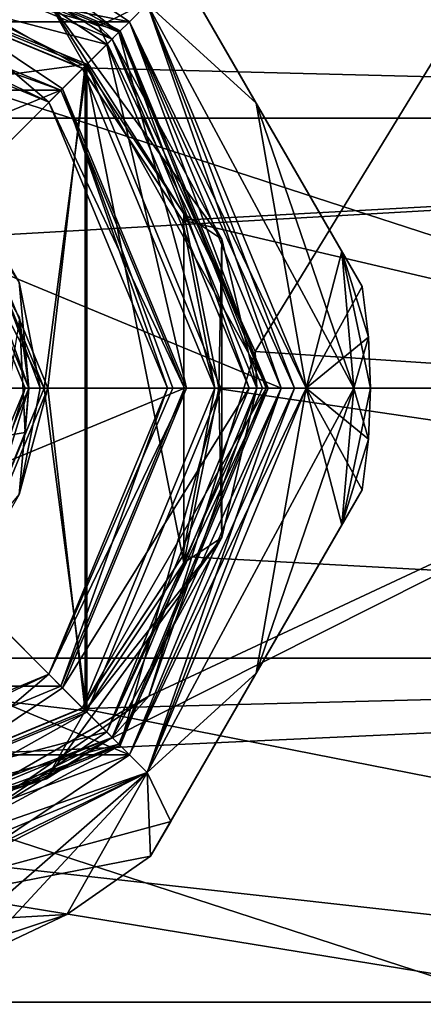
# Model space of a CAD drawing. Header units: millimetres. Extents: x -147 to 294, y -82 to 275.
# Tile 28 of 256: x 83 to 94, y -16 to 10. Entities that reach past the tile are written whole.
import ezdxf

# ---------------------------------------------------------------- set-up
doc = ezdxf.new("R2010")
doc.units = ezdxf.units.MM
doc.header["$LTSCALE"] = 67.506716
for name, color, linetype in [('198', 7, 'CONTINUOUS'), ('199', 7, 'CONTINUOUS'), ('201', 7, 'CONTINUOUS'), ('202', 7, 'CONTINUOUS'), ('203', 7, 'CONTINUOUS'), ('204', 7, 'CONTINUOUS'), ('205', 7, 'CONTINUOUS'), ('206', 7, 'CONTINUOUS'), ('207', 7, 'CONTINUOUS'), ('208', 7, 'CONTINUOUS'), ('212', 7, 'CONTINUOUS'), ('213', 7, 'CONTINUOUS'), ('215', 7, 'CONTINUOUS'), ('216', 7, 'CONTINUOUS'), ('217', 7, 'CONTINUOUS'), ('218', 7, 'CONTINUOUS'), ('265', 7, 'CONTINUOUS'), ('266', 7, 'CONTINUOUS'), ('272', 7, 'CONTINUOUS'), ('273', 7, 'CONTINUOUS'), ('279', 7, 'CONTINUOUS'), ('280', 7, 'CONTINUOUS'), ('281', 7, 'CONTINUOUS'), ('282', 7, 'CONTINUOUS'), ('283', 7, 'CONTINUOUS'), ('284', 7, 'CONTINUOUS'), ('288', 7, 'CONTINUOUS'), ('289', 7, 'CONTINUOUS'), ('328', 7, 'CONTINUOUS'), ('331', 7, 'CONTINUOUS'), ('333', 7, 'CONTINUOUS'), ('352', 7, 'CONTINUOUS'), ('353', 7, 'CONTINUOUS'), ('354', 7, 'CONTINUOUS'), ('355', 7, 'CONTINUOUS'), ('356', 7, 'CONTINUOUS'), ('357', 7, 'CONTINUOUS'), ('358', 7, 'CONTINUOUS'), ('359', 7, 'CONTINUOUS'), ('360', 7, 'CONTINUOUS'), ('361', 7, 'CONTINUOUS'), ('362', 7, 'CONTINUOUS'), ('363', 7, 'CONTINUOUS'), ('364', 7, 'CONTINUOUS'), ('365', 7, 'CONTINUOUS'), ('366', 7, 'CONTINUOUS'), ('367', 7, 'CONTINUOUS'), ('368', 7, 'CONTINUOUS'), ('369', 7, 'CONTINUOUS'), ('370', 7, 'CONTINUOUS'), ('371', 7, 'CONTINUOUS'), ('372', 7, 'CONTINUOUS'), ('373', 7, 'CONTINUOUS'), ('5', 7, 'CONTINUOUS'), ('7', 7, 'CONTINUOUS')]:
    doc.layers.add(name, color=color, linetype=linetype)

msp = doc.modelspace()

# ---------------------------------------------------------------- linework, layer by layer
at = {"layer": '198', "color": 7, "linetype": 'CONTINUOUS'}
for points in [[(71.277, 12.607, -50.5), (86.151, 9.647, -50.5), (66.849, 9.647, -50.5), (71.277, 12.607, -50.5)], [(81.723, 12.607, -50.5), (86.151, 9.647, -50.5), (71.277, 12.607, -50.5), (81.723, 12.607, -50.5)], [(90.146, 0, -50.5), (62.854, 0, -50.5), (66.849, 9.647, -50.5), (90.146, 0, -50.5)], [(86.151, 9.647, -50.5), (90.146, 0, -50.5), (66.849, 9.647, -50.5), (86.151, 9.647, -50.5)], [(66.849, -9.647, -50.5), (62.854, 0, -50.5), (86.151, -9.647, -50.5), (66.849, -9.647, -50.5)], [(86.151, -9.647, -50.5), (62.854, 0, -50.5), (90.146, 0, -50.5), (86.151, -9.647, -50.5)], [(81.723, -12.607, -50.5), (66.849, -9.647, -50.5), (86.151, -9.647, -50.5), (81.723, -12.607, -50.5)]]:
    msp.add_3dface(points, dxfattribs=at)
at = {"layer": '199', "color": 7, "linetype": 'CONTINUOUS'}
for points in [[(85.869, 9.369, -32.5), (81.723, 12.607, -32.5), (76.5, 13.25, -32.5), (85.869, 9.369, -32.5)], [(86.151, 9.647, -32.5), (81.723, 12.607, -32.5), (85.869, 9.369, -32.5), (86.151, 9.647, -32.5)], [(89.75, 0, -32.5), (86.151, 9.647, -32.5), (85.869, 9.369, -32.5), (89.75, 0, -32.5)], [(90.146, 0, -32.5), (86.151, 9.647, -32.5), (89.75, 0, -32.5), (90.146, 0, -32.5)], [(86.151, -9.647, -32.5), (90.146, 0, -32.5), (85.869, -9.369, -32.5), (86.151, -9.647, -32.5)], [(85.869, -9.369, -32.5), (90.146, 0, -32.5), (89.75, 0, -32.5), (85.869, -9.369, -32.5)], [(76.5, -13.25, -32.5), (86.151, -9.647, -32.5), (85.869, -9.369, -32.5), (76.5, -13.25, -32.5)], [(81.723, -12.607, -32.5), (86.151, -9.647, -32.5), (76.5, -13.25, -32.5), (81.723, -12.607, -32.5)]]:
    msp.add_3dface(points, dxfattribs=at)
at = {"layer": '201', "color": 7, "linetype": 'CONTINUOUS'}
for points in [[(90.807, 0, -50.25), (89.49, -7.5, -49.5), (86.617, -10.117, -50.25), (90.807, 0, -50.25)], [(91.744, -3.597, -48.306), (89.49, -7.5, -49.5), (90.807, 0, -50.25), (91.744, -3.597, -48.306)], [(92.274, -2.678, -46.5), (91.744, -3.597, -48.306), (90.807, 0, -50.25), (92.274, -2.678, -46.5)], [(92.443, -1.344, -46.5), (92.274, -2.678, -46.5), (90.807, 0, -50.25), (92.443, -1.344, -46.5)], [(92.057, 0, -48.557), (92.443, -1.344, -46.5), (90.807, 0, -50.25), (92.057, 0, -48.557)], [(92.5, 0, -46.5), (92.443, -1.344, -46.5), (92.057, 0, -48.557), (92.5, 0, -46.5)], [(89.49, -7.5, -49.5), (87.237, -11.403, -48.306), (86.617, -10.117, -50.25), (89.49, -7.5, -49.5)], [(81.007, -15, -48.306), (76.5, -15, -49.5), (86.617, -10.117, -50.25), (81.007, -15, -48.306)], [(86.617, -10.117, -50.25), (76.5, -15, -49.5), (76.5, -14.307, -50.25), (86.617, -10.117, -50.25)], [(82.068, -15, -46.5), (81.007, -15, -48.306), (86.617, -10.117, -50.25), (82.068, -15, -46.5)], [(84.5, -13.856, -46.5), (82.068, -15, -46.5), (86.617, -10.117, -50.25), (84.5, -13.856, -46.5)], [(86.706, -12.322, -46.5), (84.5, -13.856, -46.5), (86.617, -10.117, -50.25), (86.706, -12.322, -46.5)], [(87.237, -11.403, -48.306), (86.706, -12.322, -46.5), (86.617, -10.117, -50.25), (87.237, -11.403, -48.306)]]:
    msp.add_3dface(points, dxfattribs=at)
at = {"layer": '202', "color": 7, "linetype": 'CONTINUOUS'}
for points in [[(86.151, -9.647, -50.5), (90.146, 0, -50.5), (86.617, -10.117, -50.25), (86.151, -9.647, -50.5)], [(86.617, -10.117, -50.25), (90.146, 0, -50.5), (90.499, 0, -50.435), (86.617, -10.117, -50.25)], [(90.807, 0, -50.25), (86.617, -10.117, -50.25), (90.499, 0, -50.435), (90.807, 0, -50.25)], [(81.723, -12.607, -50.5), (86.151, -9.647, -50.5), (86.617, -10.117, -50.25), (81.723, -12.607, -50.5)], [(81.723, -12.607, -50.5), (86.617, -10.117, -50.25), (76.5, -14.307, -50.25), (81.723, -12.607, -50.5)]]:
    msp.add_3dface(points, dxfattribs=at)
at = {"layer": '203', "color": 7, "linetype": 'CONTINUOUS'}
for points in [[(90.146, 0, -32.5), (86.151, -9.647, -32.5), (90.499, 0, -32.565), (90.146, 0, -32.5)], [(90.499, 0, -32.565), (86.151, -9.647, -32.5), (90.807, 0, -32.75), (90.499, 0, -32.565)], [(90.807, 0, -32.75), (86.151, -9.647, -32.5), (86.617, -10.117, -32.75), (90.807, 0, -32.75)], [(86.151, -9.647, -32.5), (81.723, -12.607, -32.5), (86.617, -10.117, -32.75), (86.151, -9.647, -32.5)], [(81.723, -12.607, -32.5), (76.5, -13.646, -32.5), (86.617, -10.117, -32.75), (81.723, -12.607, -32.5)], [(86.617, -10.117, -32.75), (76.5, -13.646, -32.5), (76.5, -14.307, -32.75), (86.617, -10.117, -32.75)]]:
    msp.add_3dface(points, dxfattribs=at)
at = {"layer": '204', "color": 7, "linetype": 'CONTINUOUS'}
for points in [[(90.807, 0, -32.75), (86.617, -10.117, -32.75), (92.057, 0, -34.443), (90.807, 0, -32.75)], [(92.057, 0, -34.443), (86.617, -10.117, -32.75), (89.49, -7.5, -33.5), (92.057, 0, -34.443)], [(91.744, -3.597, -34.694), (92.057, 0, -34.443), (89.49, -7.5, -33.5), (91.744, -3.597, -34.694)], [(92.5, 0, -36.5), (92.057, 0, -34.443), (91.744, -3.597, -34.694), (92.5, 0, -36.5)], [(92.443, -1.344, -36.5), (92.5, 0, -36.5), (91.744, -3.597, -34.694), (92.443, -1.344, -36.5)], [(92.274, -2.678, -36.5), (92.443, -1.344, -36.5), (91.744, -3.597, -34.694), (92.274, -2.678, -36.5)], [(89.49, -7.5, -33.5), (86.617, -10.117, -32.75), (87.237, -11.403, -34.694), (89.49, -7.5, -33.5)], [(86.617, -10.117, -32.75), (76.5, -14.307, -32.75), (87.237, -11.403, -34.694), (86.617, -10.117, -32.75)], [(87.237, -11.403, -34.694), (76.5, -14.307, -32.75), (86.706, -12.322, -36.5), (87.237, -11.403, -34.694)], [(86.706, -12.322, -36.5), (76.5, -14.307, -32.75), (84.5, -13.856, -36.5), (86.706, -12.322, -36.5)], [(84.5, -13.856, -36.5), (76.5, -14.307, -32.75), (81.007, -15, -34.694), (84.5, -13.856, -36.5)], [(82.068, -15, -36.5), (84.5, -13.856, -36.5), (81.007, -15, -34.694), (82.068, -15, -36.5)]]:
    msp.add_3dface(points, dxfattribs=at)
at = {"layer": '205', "color": 7, "linetype": 'CONTINUOUS'}
for points in [[(89.49, 7.5, -49.5), (86.617, 10.117, -50.25), (87.237, 11.403, -48.306), (89.49, 7.5, -49.5)], [(92.057, 0, -48.557), (90.807, 0, -50.25), (86.617, 10.117, -50.25), (92.057, 0, -48.557)], [(92.057, 0, -48.557), (86.617, 10.117, -50.25), (89.49, 7.5, -49.5), (92.057, 0, -48.557)], [(91.744, 3.597, -48.306), (92.057, 0, -48.557), (89.49, 7.5, -49.5), (91.744, 3.597, -48.306)], [(92.5, 0, -46.5), (92.057, 0, -48.557), (91.744, 3.597, -48.306), (92.5, 0, -46.5)], [(92.443, 1.344, -46.5), (92.5, 0, -46.5), (91.744, 3.597, -48.306), (92.443, 1.344, -46.5)], [(92.274, 2.678, -46.5), (92.443, 1.344, -46.5), (91.744, 3.597, -48.306), (92.274, 2.678, -46.5)]]:
    msp.add_3dface(points, dxfattribs=at)
at = {"layer": '206', "color": 7, "linetype": 'CONTINUOUS'}
for points in [[(86.151, 9.647, -50.5), (81.723, 12.607, -50.5), (86.617, 10.117, -50.25), (86.151, 9.647, -50.5)], [(90.807, 0, -50.25), (86.151, 9.647, -50.5), (86.617, 10.117, -50.25), (90.807, 0, -50.25)], [(90.146, 0, -50.5), (86.151, 9.647, -50.5), (90.499, 0, -50.435), (90.146, 0, -50.5)], [(86.151, 9.647, -50.5), (90.807, 0, -50.25), (90.499, 0, -50.435), (86.151, 9.647, -50.5)]]:
    msp.add_3dface(points, dxfattribs=at)
at = {"layer": '207', "color": 7, "linetype": 'CONTINUOUS'}
for points in [[(81.723, 12.607, -32.5), (86.151, 9.647, -32.5), (86.617, 10.117, -32.75), (81.723, 12.607, -32.5)], [(86.151, 9.647, -32.5), (90.146, 0, -32.5), (86.617, 10.117, -32.75), (86.151, 9.647, -32.5)], [(90.146, 0, -32.5), (90.499, 0, -32.565), (86.617, 10.117, -32.75), (90.146, 0, -32.5)], [(90.499, 0, -32.565), (90.807, 0, -32.75), (86.617, 10.117, -32.75), (90.499, 0, -32.565)]]:
    msp.add_3dface(points, dxfattribs=at)
at = {"layer": '208', "color": 7, "linetype": 'CONTINUOUS'}
for points in [[(87.237, 11.403, -34.694), (86.617, 10.117, -32.75), (89.49, 7.5, -33.5), (87.237, 11.403, -34.694)], [(86.617, 10.117, -32.75), (90.807, 0, -32.75), (89.49, 7.5, -33.5), (86.617, 10.117, -32.75)], [(89.49, 7.5, -33.5), (90.807, 0, -32.75), (91.744, 3.597, -34.694), (89.49, 7.5, -33.5)], [(91.744, 3.597, -34.694), (90.807, 0, -32.75), (92.274, 2.678, -36.5), (91.744, 3.597, -34.694)], [(92.274, 2.678, -36.5), (90.807, 0, -32.75), (92.443, 1.344, -36.5), (92.274, 2.678, -36.5)], [(90.807, 0, -32.75), (92.057, 0, -34.443), (92.443, 1.344, -36.5), (90.807, 0, -32.75)], [(92.057, 0, -34.443), (92.5, 0, -36.5), (92.443, 1.344, -36.5), (92.057, 0, -34.443)]]:
    msp.add_3dface(points, dxfattribs=at)
at = {"layer": '212', "color": 7, "linetype": 'CONTINUOUS'}
for points in [[(86.706, 12.322, -46.5), (86.706, 12.322, -36.5), (92.274, 2.678, -46.5), (86.706, 12.322, -46.5)], [(86.706, 12.322, -46.5), (92.274, 2.678, -46.5), (91.744, 3.597, -48.306), (86.706, 12.322, -46.5)], [(86.706, 12.322, -46.5), (91.744, 3.597, -48.306), (87.237, 11.403, -48.306), (86.706, 12.322, -46.5)], [(92.274, 2.678, -46.5), (86.706, 12.322, -36.5), (92.274, 2.678, -36.5), (92.274, 2.678, -46.5)], [(86.706, 12.322, -36.5), (87.237, 11.403, -34.694), (92.274, 2.678, -36.5), (86.706, 12.322, -36.5)], [(91.744, 3.597, -48.306), (89.49, 7.5, -49.5), (87.237, 11.403, -48.306), (91.744, 3.597, -48.306)], [(87.237, 11.403, -34.694), (89.49, 7.5, -33.5), (91.744, 3.597, -34.694), (87.237, 11.403, -34.694)], [(87.237, 11.403, -34.694), (91.744, 3.597, -34.694), (92.274, 2.678, -36.5), (87.237, 11.403, -34.694)]]:
    msp.add_3dface(points, dxfattribs=at)
at = {"layer": '213', "color": 7, "linetype": 'CONTINUOUS'}
for points in [[(86.706, -12.322, -46.5), (87.237, -11.403, -48.306), (92.274, -2.678, -46.5), (86.706, -12.322, -46.5)], [(86.706, -12.322, -46.5), (92.274, -2.678, -46.5), (92.274, -2.678, -36.5), (86.706, -12.322, -46.5)], [(86.706, -12.322, -46.5), (92.274, -2.678, -36.5), (86.706, -12.322, -36.5), (86.706, -12.322, -46.5)], [(92.274, -2.678, -36.5), (91.744, -3.597, -34.694), (86.706, -12.322, -36.5), (92.274, -2.678, -36.5)], [(87.237, -11.403, -48.306), (91.744, -3.597, -48.306), (92.274, -2.678, -46.5), (87.237, -11.403, -48.306)], [(91.744, -3.597, -34.694), (87.237, -11.403, -34.694), (86.706, -12.322, -36.5), (91.744, -3.597, -34.694)], [(87.237, -11.403, -48.306), (89.49, -7.5, -49.5), (91.744, -3.597, -48.306), (87.237, -11.403, -48.306)], [(91.744, -3.597, -34.694), (89.49, -7.5, -33.5), (87.237, -11.403, -34.694), (91.744, -3.597, -34.694)]]:
    msp.add_3dface(points, dxfattribs=at)
at = {"layer": '215', "color": 7, "linetype": 'CONTINUOUS'}
for points in [[(85.869, 9.369, -32.5), (76.5, 13.25, -32.5), (85.869, 9.369, -28.109), (85.869, 9.369, -32.5)], [(85.869, 9.369, -28.109), (76.5, 13.25, -32.5), (76.5, 13.25, -28.109), (85.869, 9.369, -28.109)], [(89.75, 0, -32.5), (85.869, 9.369, -32.5), (89.75, 0, -28.109), (89.75, 0, -32.5)], [(89.75, 0, -28.109), (85.869, 9.369, -32.5), (85.869, 9.369, -28.109), (89.75, 0, -28.109)]]:
    msp.add_3dface(points, dxfattribs=at)
at = {"layer": '216', "color": 7, "linetype": 'CONTINUOUS'}
for points in [[(85.869, -9.369, -32.5), (89.75, 0, -32.5), (85.869, -9.369, -28.109), (85.869, -9.369, -32.5)], [(89.75, 0, -32.5), (89.75, 0, -28.109), (85.869, -9.369, -28.109), (89.75, 0, -32.5)], [(76.5, -13.25, -32.5), (85.869, -9.369, -32.5), (76.5, -13.25, -28.109), (76.5, -13.25, -32.5)], [(76.5, -13.25, -28.109), (85.869, -9.369, -32.5), (85.869, -9.369, -28.109), (76.5, -13.25, -28.109)]]:
    msp.add_3dface(points, dxfattribs=at)
at = {"layer": '217', "color": 7, "linetype": 'CONTINUOUS'}
for points in [[(85.869, 9.369, -28.109), (76.5, 13.25, -28.109), (84.915, 8.415, -26.5), (85.869, 9.369, -28.109)], [(84.915, 8.415, -26.5), (76.5, 13.25, -28.109), (76.5, 11.9, -26.5), (84.915, 8.415, -26.5)], [(88.4, 0, -26.5), (85.869, 9.369, -28.109), (84.915, 8.415, -26.5), (88.4, 0, -26.5)], [(89.75, 0, -28.109), (85.869, 9.369, -28.109), (88.4, 0, -26.5), (89.75, 0, -28.109)]]:
    msp.add_3dface(points, dxfattribs=at)
at = {"layer": '218', "color": 7, "linetype": 'CONTINUOUS'}
for points in [[(85.869, -9.369, -28.109), (89.75, 0, -28.109), (84.915, -8.415, -26.5), (85.869, -9.369, -28.109)], [(89.75, 0, -28.109), (88.4, 0, -26.5), (84.915, -8.415, -26.5), (89.75, 0, -28.109)], [(76.5, -11.9, -26.5), (85.869, -9.369, -28.109), (84.915, -8.415, -26.5), (76.5, -11.9, -26.5)], [(76.5, -13.25, -28.109), (85.869, -9.369, -28.109), (76.5, -11.9, -26.5), (76.5, -13.25, -28.109)]]:
    msp.add_3dface(points, dxfattribs=at)
at = {"layer": '265', "color": 7, "linetype": 'CONTINUOUS'}
for points in [[(84.5, -13.856, -46.5), (86.706, -12.322, -46.5), (84.5, -13.856, -36.5), (84.5, -13.856, -46.5)], [(86.706, -12.322, -46.5), (86.706, -12.322, -36.5), (84.5, -13.856, -36.5), (86.706, -12.322, -46.5)], [(82.068, -15, -46.5), (84.5, -13.856, -46.5), (82.068, -15, -36.5), (82.068, -15, -46.5)], [(84.5, -13.856, -46.5), (84.5, -13.856, -36.5), (82.068, -15, -36.5), (84.5, -13.856, -46.5)]]:
    msp.add_3dface(points, dxfattribs=at)
at = {"layer": '266', "color": 7, "linetype": 'CONTINUOUS'}
for points in [[(92.443, 1.344, -46.5), (92.274, 2.678, -46.5), (92.443, 1.344, -36.5), (92.443, 1.344, -46.5)], [(92.274, 2.678, -46.5), (92.274, 2.678, -36.5), (92.443, 1.344, -36.5), (92.274, 2.678, -46.5)], [(92.5, 0, -36.5), (92.5, 0, -46.5), (92.443, 1.344, -46.5), (92.5, 0, -36.5)], [(92.5, 0, -36.5), (92.443, 1.344, -46.5), (92.443, 1.344, -36.5), (92.5, 0, -36.5)], [(92.443, -1.344, -46.5), (92.5, 0, -46.5), (92.443, -1.344, -36.5), (92.443, -1.344, -46.5)], [(92.5, 0, -46.5), (92.5, 0, -36.5), (92.443, -1.344, -36.5), (92.5, 0, -46.5)], [(92.274, -2.678, -46.5), (92.443, -1.344, -46.5), (92.274, -2.678, -36.5), (92.274, -2.678, -46.5)], [(92.443, -1.344, -46.5), (92.443, -1.344, -36.5), (92.274, -2.678, -36.5), (92.443, -1.344, -46.5)]]:
    msp.add_3dface(points, dxfattribs=at)
at = {"layer": '272', "color": 7, "linetype": 'CONTINUOUS'}
for points in [[(76.5, 11.9, -19.682), (84.896, 8.433, -21.398), (76.5, 11.9, -26.5), (76.5, 11.9, -19.682)], [(84.896, 8.433, -21.398), (84.915, 8.415, -26.5), (76.5, 11.9, -26.5), (84.896, 8.433, -21.398)], [(84.896, 8.433, -21.398), (87.546, 4.428, -22.57), (84.915, 8.415, -26.5), (84.896, 8.433, -21.398)], [(87.546, 4.428, -22.57), (88.4, 0, -23), (84.915, 8.415, -26.5), (87.546, 4.428, -22.57)], [(88.4, 0, -23), (88.4, 0, -26.5), (84.915, 8.415, -26.5), (88.4, 0, -23)]]:
    msp.add_3dface(points, dxfattribs=at)
at = {"layer": '273', "color": 7, "linetype": 'CONTINUOUS'}
for points in [[(88.4, 0, -26.5), (87.546, -4.428, -22.57), (84.915, -8.415, -26.5), (88.4, 0, -26.5)], [(88.4, 0, -23), (87.546, -4.428, -22.57), (88.4, 0, -26.5), (88.4, 0, -23)], [(87.546, -4.428, -22.57), (84.896, -8.433, -21.398), (84.915, -8.415, -26.5), (87.546, -4.428, -22.57)], [(84.896, -8.433, -21.398), (76.5, -11.9, -19.682), (84.915, -8.415, -26.5), (84.896, -8.433, -21.398)], [(76.5, -11.9, -19.682), (76.5, -11.9, -26.5), (84.915, -8.415, -26.5), (76.5, -11.9, -19.682)]]:
    msp.add_3dface(points, dxfattribs=at)
at = {"layer": '279', "color": 7, "linetype": 'CONTINUOUS'}
for points in [[(81.45, 4.95, -60), (83.251, 1.851, -69.5), (83.5, 0, -60), (81.45, 4.95, -60)], [(83.251, 1.851, -69.5), (83.403, -1.162, -69.5), (83.5, 0, -60), (83.251, 1.851, -69.5)], [(83.5, 0, -60), (82.273, -3.959, -69.5), (81.45, -4.95, -60), (83.5, 0, -60)], [(83.403, -1.162, -69.5), (82.273, -3.959, -69.5), (83.5, 0, -60), (83.403, -1.162, -69.5)]]:
    msp.add_3dface(points, dxfattribs=at)
at = {"layer": '280', "color": 7, "linetype": 'CONTINUOUS'}
for points in [[(81.45, 4.95, -60), (83.5, 0, -60), (81.659, 5.164, -60), (81.45, 4.95, -60)], [(81.659, 5.164, -60), (83.5, 0, -60), (83.244, 2.795, -60), (81.659, 5.164, -60)], [(83.244, 2.795, -60), (83.5, 0, -60), (83.8, 0, -60), (83.244, 2.795, -60)], [(83.5, 0, -60), (81.45, -4.95, -60), (83.244, -2.795, -60), (83.5, 0, -60)], [(83.8, 0, -60), (83.5, 0, -60), (83.244, -2.795, -60), (83.8, 0, -60)]]:
    msp.add_3dface(points, dxfattribs=at)
at = {"layer": '281', "color": 7, "linetype": 'CONTINUOUS'}
for points in [[(81.803, 5.303, -59.8), (84, 0, -59.8), (81.803, 5.303, -51.1), (81.803, 5.303, -59.8)], [(81.803, 5.303, -51.1), (84, 0, -59.8), (84, 0, -51.1), (81.803, 5.303, -51.1)], [(84, 0, -59.8), (81.803, -5.303, -59.8), (84, 0, -51.1), (84, 0, -59.8)], [(84, 0, -51.1), (81.803, -5.303, -59.8), (81.803, -5.303, -51.1), (84, 0, -51.1)]]:
    msp.add_3dface(points, dxfattribs=at)
at = {"layer": '282', "color": 7, "linetype": 'CONTINUOUS'}
for points in [[(76.5, 12, -51.1), (81.803, 5.303, -51.1), (84.983, 8.488, -51.1), (76.5, 12, -51.1)], [(81.803, 5.303, -51.1), (84, 0, -51.1), (84.983, 8.488, -51.1), (81.803, 5.303, -51.1)], [(84.983, 8.488, -51.1), (84, 0, -51.1), (84.983, -8.488, -51.1), (84.983, 8.488, -51.1)], [(87.586, 4.594, -51.1), (84.983, 8.488, -51.1), (87.586, -4.594, -51.1), (87.586, 4.594, -51.1)], [(87.586, -4.594, -51.1), (84.983, 8.488, -51.1), (84.983, -8.488, -51.1), (87.586, -4.594, -51.1)], [(88.5, 0, -51.1), (87.586, 4.594, -51.1), (87.586, -4.594, -51.1), (88.5, 0, -51.1)], [(84, 0, -51.1), (81.803, -5.303, -51.1), (84.983, -8.488, -51.1), (84, 0, -51.1)], [(81.803, -5.303, -51.1), (76.5, -7.5, -51.1), (84.983, -8.488, -51.1), (81.803, -5.303, -51.1)], [(84.983, -8.488, -51.1), (76.5, -7.5, -51.1), (76.5, -12, -51.1), (84.983, -8.488, -51.1)]]:
    msp.add_3dface(points, dxfattribs=at)
at = {"layer": '283', "color": 7, "linetype": 'CONTINUOUS'}
for points in [[(106.5, 0, -81.1), (46.5, 0, -81.1), (52.229, 17.634, -81.1), (106.5, 0, -81.1)], [(100.771, 17.634, -81.1), (106.5, 0, -81.1), (52.229, 17.634, -81.1), (100.771, 17.634, -81.1)], [(52.229, -17.634, -81.1), (46.5, 0, -81.1), (100.771, -17.634, -81.1), (52.229, -17.634, -81.1)], [(100.771, -17.634, -81.1), (46.5, 0, -81.1), (106.5, 0, -81.1), (100.771, -17.634, -81.1)]]:
    msp.add_3dface(points, dxfattribs=at)
at = {"layer": '284', "color": 7, "linetype": 'CONTINUOUS'}
for points in [[(83.403, -1.162, -69.5), (83.251, 1.851, -69.5), (82.772, -1.272, -70.1), (83.403, -1.162, -69.5)], [(82.273, -3.959, -69.5), (83.403, -1.162, -69.5), (82.772, -1.272, -70.1), (82.273, -3.959, -69.5)]]:
    msp.add_3dface(points, dxfattribs=at)
at = {"layer": '288', "color": 7, "linetype": 'CONTINUOUS'}
for points in [[(85.692, 9.192, -52.1), (76.5, 13, -52.1), (83.969, 10.28, -51.393), (85.692, 9.192, -52.1)], [(76.5, 12, -51.1), (84.983, 8.488, -51.1), (76.5, 12.707, -51.393), (76.5, 12, -51.1)], [(76.5, 12.707, -51.393), (84.983, 8.488, -51.1), (83.969, 10.28, -51.393), (76.5, 12.707, -51.393)], [(84.983, 8.488, -51.1), (87.586, 4.594, -51.1), (83.969, 10.28, -51.393), (84.983, 8.488, -51.1)], [(87.586, 4.594, -51.1), (88.585, 3.927, -51.393), (83.969, 10.28, -51.393), (87.586, 4.594, -51.1)], [(88.585, 3.927, -51.393), (85.692, 9.192, -52.1), (83.969, 10.28, -51.393), (88.585, 3.927, -51.393)], [(89.5, 0, -52.1), (85.692, 9.192, -52.1), (88.585, 3.927, -51.393), (89.5, 0, -52.1)], [(87.586, 4.594, -51.1), (88.5, 0, -51.1), (88.585, 3.927, -51.393), (87.586, 4.594, -51.1)], [(88.5, 0, -51.1), (88.585, -3.927, -51.393), (88.585, 3.927, -51.393), (88.5, 0, -51.1)], [(88.585, -3.927, -51.393), (89.5, 0, -52.1), (88.585, 3.927, -51.393), (88.585, -3.927, -51.393)], [(85.692, -9.192, -52.1), (89.5, 0, -52.1), (88.585, -3.927, -51.393), (85.692, -9.192, -52.1)], [(88.5, 0, -51.1), (87.586, -4.594, -51.1), (88.585, -3.927, -51.393), (88.5, 0, -51.1)], [(84.983, -8.488, -51.1), (83.969, -10.28, -51.393), (88.585, -3.927, -51.393), (84.983, -8.488, -51.1)], [(83.969, -10.28, -51.393), (85.692, -9.192, -52.1), (88.585, -3.927, -51.393), (83.969, -10.28, -51.393)], [(87.586, -4.594, -51.1), (84.983, -8.488, -51.1), (88.585, -3.927, -51.393), (87.586, -4.594, -51.1)], [(84.983, -8.488, -51.1), (76.5, -12, -51.1), (83.969, -10.28, -51.393), (84.983, -8.488, -51.1)], [(76.5, -12.707, -51.393), (76.5, -13, -52.1), (85.692, -9.192, -52.1), (76.5, -12.707, -51.393)], [(76.5, -12.707, -51.393), (85.692, -9.192, -52.1), (83.969, -10.28, -51.393), (76.5, -12.707, -51.393)], [(76.5, -12, -51.1), (76.5, -12.707, -51.393), (83.969, -10.28, -51.393), (76.5, -12, -51.1)]]:
    msp.add_3dface(points, dxfattribs=at)
at = {"layer": '289', "color": 7, "linetype": 'CONTINUOUS'}
for points in [[(83.244, 2.795, -60), (83.8, 0, -60), (81.803, 5.303, -59.8), (83.244, 2.795, -60)], [(83.8, 0, -60), (84, 0, -59.8), (81.803, 5.303, -59.8), (83.8, 0, -60)], [(83.244, -2.795, -60), (81.803, -5.303, -59.8), (84, 0, -59.8), (83.244, -2.795, -60)], [(83.8, 0, -60), (83.244, -2.795, -60), (84, 0, -59.8), (83.8, 0, -60)]]:
    msp.add_3dface(points, dxfattribs=at)
at = {"layer": '328', "color": 7, "linetype": 'CONTINUOUS'}
for points in [[(85.342, 9.529, -70.1), (98.753, 16.158, -70.1), (76.5, 13, -70.1), (85.342, 9.529, -70.1)], [(89.464, 0.971, -70.1), (98.753, 16.158, -70.1), (85.342, 9.529, -70.1), (89.464, 0.971, -70.1)], [(104, 0, -70.1), (98.753, 16.158, -70.1), (89.464, 0.971, -70.1), (104, 0, -70.1)], [(86.663, -8.106, -70.1), (104, 0, -70.1), (89.464, 0.971, -70.1), (86.663, -8.106, -70.1)], [(98.753, -16.158, -70.1), (104, 0, -70.1), (78.436, -12.855, -70.1), (98.753, -16.158, -70.1)], [(78.436, -12.855, -70.1), (104, 0, -70.1), (86.663, -8.106, -70.1), (78.436, -12.855, -70.1)], [(54.247, -16.158, -70.1), (98.753, -16.158, -70.1), (78.436, -12.855, -70.1), (54.247, -16.158, -70.1)], [(60.332, -22.245, -70.1), (98.753, -16.158, -70.1), (54.247, -16.158, -70.1), (60.332, -22.245, -70.1)], [(92.668, -22.245, -70.1), (98.753, -16.158, -70.1), (60.332, -22.245, -70.1), (92.668, -22.245, -70.1)]]:
    msp.add_3dface(points, dxfattribs=at)
at = {"layer": '331', "color": 7, "linetype": 'CONTINUOUS'}
for points in [[(101.847, -14.634, -70.832), (92.668, -22.245, -70.1), (91.134, -25.347, -70.832), (101.847, -14.634, -70.832)], [(100.771, -17.634, -72.6), (101.847, -14.634, -70.832), (91.134, -25.347, -70.832), (100.771, -17.634, -72.6)], [(98.753, -16.158, -70.1), (92.668, -22.245, -70.1), (101.847, -14.634, -70.832), (98.753, -16.158, -70.1)]]:
    msp.add_3dface(points, dxfattribs=at)
at = {"layer": '333', "color": 7, "linetype": 'CONTINUOUS'}
for points in [[(76.5, 13, -52.1), (85.692, 9.192, -52.1), (76.5, 13, -70.1), (76.5, 13, -52.1)], [(85.692, 9.192, -52.1), (85.342, 9.529, -70.1), (76.5, 13, -70.1), (85.692, 9.192, -52.1)], [(85.692, 9.192, -52.1), (89.464, 0.971, -70.1), (85.342, 9.529, -70.1), (85.692, 9.192, -52.1)], [(85.692, 9.192, -52.1), (89.5, 0, -52.1), (89.464, 0.971, -70.1), (85.692, 9.192, -52.1)], [(89.5, 0, -52.1), (86.663, -8.106, -70.1), (89.464, 0.971, -70.1), (89.5, 0, -52.1)], [(89.5, 0, -52.1), (85.692, -9.192, -52.1), (86.663, -8.106, -70.1), (89.5, 0, -52.1)], [(78.436, -12.855, -70.1), (86.663, -8.106, -70.1), (80.435, -12.39, -67.317), (78.436, -12.855, -70.1)], [(86.663, -8.106, -70.1), (85.692, -9.192, -52.1), (80.435, -12.39, -67.317), (86.663, -8.106, -70.1)], [(85.692, -9.192, -52.1), (76.5, -13, -52.1), (80.435, -12.39, -67.317), (85.692, -9.192, -52.1)]]:
    msp.add_3dface(points, dxfattribs=at)
at = {"layer": '352', "color": 7, "linetype": 'CONTINUOUS'}
for points in [[(87.15, 0, -48), (87.15, 0, -50), (84.031, -7.531, -50), (87.15, 0, -48)], [(84.031, -7.531, -48), (87.15, 0, -48), (84.031, -7.531, -50), (84.031, -7.531, -48)], [(76.5, -10.65, -48), (84.031, -7.531, -48), (76.5, -10.65, -50), (76.5, -10.65, -48)], [(76.5, -10.65, -50), (84.031, -7.531, -48), (84.031, -7.531, -50), (76.5, -10.65, -50)]]:
    msp.add_3dface(points, dxfattribs=at)
at = {"layer": '353', "color": 7, "linetype": 'CONTINUOUS'}
for points in [[(85.553, 9.049, -47.5), (81.399, 11.825, -47.5), (80.768, 10.301, -47.5), (85.553, 9.049, -47.5)], [(84.386, 7.883, -47.5), (85.553, 9.049, -47.5), (80.768, 10.301, -47.5), (84.386, 7.883, -47.5)], [(87.65, 0, -47.5), (85.553, 9.049, -47.5), (84.386, 7.883, -47.5), (87.65, 0, -47.5)], [(89.3, 0, -47.5), (85.553, 9.049, -47.5), (87.65, 0, -47.5), (89.3, 0, -47.5)], [(85.553, -9.049, -47.5), (89.3, 0, -47.5), (84.386, -7.883, -47.5), (85.553, -9.049, -47.5)], [(84.386, -7.883, -47.5), (89.3, 0, -47.5), (87.65, 0, -47.5), (84.386, -7.883, -47.5)], [(80.768, -10.301, -47.5), (85.553, -9.049, -47.5), (84.386, -7.883, -47.5), (80.768, -10.301, -47.5)], [(81.399, -11.825, -47.5), (85.553, -9.049, -47.5), (80.768, -10.301, -47.5), (81.399, -11.825, -47.5)]]:
    msp.add_3dface(points, dxfattribs=at)
at = {"layer": '354', "color": 7, "linetype": 'CONTINUOUS'}
for points in [[(89.8, 0, -47), (85.905, -9.405, -47), (89.8, 0, -44), (89.8, 0, -47)], [(89.8, 0, -44), (85.905, -9.405, -47), (85.905, -9.405, -44), (89.8, 0, -44)], [(85.905, -9.405, -47), (76.5, -13.3, -47), (85.905, -9.405, -44), (85.905, -9.405, -47)], [(85.905, -9.405, -44), (76.5, -13.3, -47), (76.5, -13.3, -44), (85.905, -9.405, -44)]]:
    msp.add_3dface(points, dxfattribs=at)
at = {"layer": '355', "color": 7, "linetype": 'CONTINUOUS'}
for points in [[(88.56, 0, -43.132), (85.905, -9.405, -44), (85.028, -8.528, -43.132), (88.56, 0, -43.132)], [(89.8, 0, -44), (85.905, -9.405, -44), (88.56, 0, -43.132), (89.8, 0, -44)], [(85.905, -9.405, -44), (76.5, -13.3, -44), (85.028, -8.528, -43.132), (85.905, -9.405, -44)], [(85.028, -8.528, -43.132), (76.5, -13.3, -44), (76.5, -12.06, -43.132), (85.028, -8.528, -43.132)]]:
    msp.add_3dface(points, dxfattribs=at)
at = {"layer": '356', "color": 7, "linetype": 'CONTINUOUS'}
for points in [[(88.56, 0, -43.132), (85.028, -8.528, -43.132), (88.56, 0, -40.5), (88.56, 0, -43.132)], [(88.56, 0, -40.5), (85.028, -8.528, -43.132), (85.028, -8.528, -40.5), (88.56, 0, -40.5)], [(85.028, -8.528, -43.132), (76.5, -12.06, -43.132), (85.028, -8.528, -40.5), (85.028, -8.528, -43.132)], [(85.028, -8.528, -40.5), (76.5, -12.06, -43.132), (76.5, -12.06, -40.5), (85.028, -8.528, -40.5)]]:
    msp.add_3dface(points, dxfattribs=at)
at = {"layer": '357', "color": 7, "linetype": 'CONTINUOUS'}
for points in [[(84.031, 7.531, -48), (76.5, 10.65, -48), (84.031, 7.531, -50), (84.031, 7.531, -48)], [(84.031, 7.531, -50), (76.5, 10.65, -48), (76.5, 10.65, -50), (84.031, 7.531, -50)], [(87.15, 0, -50), (87.15, 0, -48), (84.031, 7.531, -48), (87.15, 0, -50)], [(87.15, 0, -50), (84.031, 7.531, -48), (84.031, 7.531, -50), (87.15, 0, -50)]]:
    msp.add_3dface(points, dxfattribs=at)
at = {"layer": '358', "color": 7, "linetype": 'CONTINUOUS'}
for points in [[(85.905, 9.405, -44), (76.5, 13.3, -44), (85.905, 9.405, -47), (85.905, 9.405, -44)], [(85.905, 9.405, -47), (76.5, 13.3, -44), (76.5, 13.3, -47), (85.905, 9.405, -47)], [(89.8, 0, -47), (89.8, 0, -44), (85.905, 9.405, -44), (89.8, 0, -47)], [(89.8, 0, -47), (85.905, 9.405, -44), (85.905, 9.405, -47), (89.8, 0, -47)]]:
    msp.add_3dface(points, dxfattribs=at)
at = {"layer": '359', "color": 7, "linetype": 'CONTINUOUS'}
for points in [[(76.5, 13.3, -44), (85.905, 9.405, -44), (76.5, 12.06, -43.132), (76.5, 13.3, -44)], [(76.5, 12.06, -43.132), (85.905, 9.405, -44), (85.028, 8.528, -43.132), (76.5, 12.06, -43.132)], [(85.905, 9.405, -44), (89.8, 0, -44), (85.028, 8.528, -43.132), (85.905, 9.405, -44)], [(89.8, 0, -44), (88.56, 0, -43.132), (85.028, 8.528, -43.132), (89.8, 0, -44)]]:
    msp.add_3dface(points, dxfattribs=at)
at = {"layer": '360', "color": 7, "linetype": 'CONTINUOUS'}
for points in [[(76.5, 12.06, -43.132), (85.028, 8.528, -43.132), (76.5, 12.06, -40.5), (76.5, 12.06, -43.132)], [(76.5, 12.06, -40.5), (85.028, 8.528, -43.132), (85.028, 8.528, -40.5), (76.5, 12.06, -40.5)], [(88.56, 0, -43.132), (88.56, 0, -40.5), (85.028, 8.528, -40.5), (88.56, 0, -43.132)], [(85.028, 8.528, -43.132), (88.56, 0, -43.132), (85.028, 8.528, -40.5), (85.028, 8.528, -43.132)]]:
    msp.add_3dface(points, dxfattribs=at)
at = {"layer": '361', "color": 7, "linetype": 'CONTINUOUS'}
for points in [[(87.15, 0, -48), (84.031, -7.531, -48), (87.296, 0, -47.646), (87.15, 0, -48)], [(84.031, -7.531, -48), (84.386, -7.883, -47.5), (87.65, 0, -47.5), (84.031, -7.531, -48)], [(84.031, -7.531, -48), (87.65, 0, -47.5), (87.296, 0, -47.646), (84.031, -7.531, -48)], [(84.031, -7.531, -48), (76.5, -10.65, -48), (80.768, -10.301, -47.5), (84.031, -7.531, -48)], [(84.031, -7.531, -48), (80.768, -10.301, -47.5), (84.386, -7.883, -47.5), (84.031, -7.531, -48)]]:
    msp.add_3dface(points, dxfattribs=at)
at = {"layer": '362', "color": 7, "linetype": 'CONTINUOUS'}
for points in [[(89.3, 0, -47.5), (85.553, -9.049, -47.5), (89.654, 0, -47.354), (89.3, 0, -47.5)], [(85.553, -9.049, -47.5), (85.905, -9.405, -47), (89.8, 0, -47), (85.553, -9.049, -47.5)], [(85.553, -9.049, -47.5), (89.8, 0, -47), (89.654, 0, -47.354), (85.553, -9.049, -47.5)], [(85.553, -9.049, -47.5), (81.399, -11.825, -47.5), (85.905, -9.405, -47), (85.553, -9.049, -47.5)], [(81.399, -11.825, -47.5), (76.5, -12.8, -47.5), (85.905, -9.405, -47), (81.399, -11.825, -47.5)], [(76.5, -12.8, -47.5), (76.5, -13.3, -47), (85.905, -9.405, -47), (76.5, -12.8, -47.5)]]:
    msp.add_3dface(points, dxfattribs=at)
at = {"layer": '363', "color": 7, "linetype": 'CONTINUOUS'}
for points in [[(80.768, 10.301, -47.5), (76.5, 11.15, -47.5), (84.031, 7.531, -48), (80.768, 10.301, -47.5)], [(76.5, 11.15, -47.5), (76.5, 10.65, -48), (84.031, 7.531, -48), (76.5, 11.15, -47.5)], [(84.386, 7.883, -47.5), (80.768, 10.301, -47.5), (84.031, 7.531, -48), (84.386, 7.883, -47.5)], [(87.15, 0, -48), (84.386, 7.883, -47.5), (84.031, 7.531, -48), (87.15, 0, -48)], [(84.386, 7.883, -47.5), (87.15, 0, -48), (87.296, 0, -47.646), (84.386, 7.883, -47.5)], [(87.65, 0, -47.5), (84.386, 7.883, -47.5), (87.296, 0, -47.646), (87.65, 0, -47.5)]]:
    msp.add_3dface(points, dxfattribs=at)
at = {"layer": '364', "color": 7, "linetype": 'CONTINUOUS'}
for points in [[(81.399, 11.825, -47.5), (85.905, 9.405, -47), (76.5, 13.3, -47), (81.399, 11.825, -47.5)], [(81.399, 11.825, -47.5), (85.553, 9.049, -47.5), (85.905, 9.405, -47), (81.399, 11.825, -47.5)], [(85.553, 9.049, -47.5), (89.3, 0, -47.5), (85.905, 9.405, -47), (85.553, 9.049, -47.5)], [(85.905, 9.405, -47), (89.3, 0, -47.5), (89.654, 0, -47.354), (85.905, 9.405, -47)], [(89.8, 0, -47), (85.905, 9.405, -47), (89.654, 0, -47.354), (89.8, 0, -47)]]:
    msp.add_3dface(points, dxfattribs=at)
at = {"layer": '365', "color": 7, "linetype": 'CONTINUOUS'}
for points in [[(84.346, 7.846, -50.446), (76.5, 10.65, -50), (76.5, 11.096, -50.446), (84.346, 7.846, -50.446)], [(84.031, 7.531, -50), (76.5, 10.65, -50), (84.346, 7.846, -50.446), (84.031, 7.531, -50)], [(87.596, 0, -50.446), (84.031, 7.531, -50), (84.346, 7.846, -50.446), (87.596, 0, -50.446)], [(87.15, 0, -50), (84.031, 7.531, -50), (87.596, 0, -50.446), (87.15, 0, -50)]]:
    msp.add_3dface(points, dxfattribs=at)
at = {"layer": '366', "color": 7, "linetype": 'CONTINUOUS'}
for points in [[(84.031, -7.531, -50), (87.15, 0, -50), (84.346, -7.846, -50.446), (84.031, -7.531, -50)], [(87.15, 0, -50), (87.596, 0, -50.446), (84.346, -7.846, -50.446), (87.15, 0, -50)], [(76.5, -10.65, -50), (84.031, -7.531, -50), (76.5, -11.096, -50.446), (76.5, -10.65, -50)], [(76.5, -11.096, -50.446), (84.031, -7.531, -50), (84.346, -7.846, -50.446), (76.5, -11.096, -50.446)]]:
    msp.add_3dface(points, dxfattribs=at)
at = {"layer": '367', "color": 7, "linetype": 'CONTINUOUS'}
for points in [[(76.5, 12.06, -40.5), (85.028, 8.528, -40.5), (76.5, 7.4, -40.5), (76.5, 12.06, -40.5)], [(76.5, 7.4, -40.5), (85.028, 8.528, -40.5), (81.732, 5.233, -40.5), (76.5, 7.4, -40.5)], [(85.028, 8.528, -40.5), (83.9, 0, -40.5), (81.732, 5.233, -40.5), (85.028, 8.528, -40.5)], [(85.028, 8.528, -40.5), (85.028, -8.528, -40.5), (83.9, 0, -40.5), (85.028, 8.528, -40.5)], [(88.56, 0, -40.5), (85.028, -8.528, -40.5), (85.028, 8.528, -40.5), (88.56, 0, -40.5)], [(83.9, 0, -40.5), (85.028, -8.528, -40.5), (81.732, -5.233, -40.5), (83.9, 0, -40.5)], [(85.028, -8.528, -40.5), (76.5, -12.06, -40.5), (81.732, -5.233, -40.5), (85.028, -8.528, -40.5)]]:
    msp.add_3dface(points, dxfattribs=at)
at = {"layer": '368', "color": 7, "linetype": 'CONTINUOUS'}
for points in [[(83.4, 0, -40), (81.379, -4.879, -40), (83.4, 0, -32.554), (83.4, 0, -40)], [(83.4, 0, -32.554), (81.379, -4.879, -40), (81.379, -4.879, -32.554), (83.4, 0, -32.554)]]:
    msp.add_3dface(points, dxfattribs=at)
at = {"layer": '369', "color": 7, "linetype": 'CONTINUOUS'}
for points in [[(81.732, -5.233, -40.5), (81.379, -4.879, -40), (83.4, 0, -40), (81.732, -5.233, -40.5)], [(83.9, 0, -40.5), (81.732, -5.233, -40.5), (83.4, 0, -40), (83.9, 0, -40.5)]]:
    msp.add_3dface(points, dxfattribs=at)
at = {"layer": '370', "color": 7, "linetype": 'CONTINUOUS'}
for points in [[(81.732, 5.233, -40.5), (83.9, 0, -40.5), (81.379, 4.879, -40), (81.732, 5.233, -40.5)], [(83.9, 0, -40.5), (83.4, 0, -40), (81.379, 4.879, -40), (83.9, 0, -40.5)]]:
    msp.add_3dface(points, dxfattribs=at)
at = {"layer": '371', "color": 7, "linetype": 'CONTINUOUS'}
for points in [[(84.346, 7.846, -50.446), (76.5, 11.096, -50.446), (68.654, 7.846, -50.446), (84.346, 7.846, -50.446)], [(65.404, 0, -50.446), (87.596, 0, -50.446), (84.346, 7.846, -50.446), (65.404, 0, -50.446)], [(65.404, 0, -50.446), (84.346, 7.846, -50.446), (68.654, 7.846, -50.446), (65.404, 0, -50.446)], [(87.596, 0, -50.446), (65.404, 0, -50.446), (68.654, -7.846, -50.446), (87.596, 0, -50.446)], [(87.596, 0, -50.446), (68.654, -7.846, -50.446), (84.346, -7.846, -50.446), (87.596, 0, -50.446)], [(68.654, -7.846, -50.446), (76.5, -11.096, -50.446), (84.346, -7.846, -50.446), (68.654, -7.846, -50.446)]]:
    msp.add_3dface(points, dxfattribs=at)
at = {"layer": '372', "color": 7, "linetype": 'CONTINUOUS'}
msp.add_3dface([(83.4, 0, -32.554), (81.379, -4.879, -32.554), (81.379, 4.879, -32.554), (83.4, 0, -32.554)], dxfattribs=at)
at = {"layer": '373', "color": 7, "linetype": 'CONTINUOUS'}
for points in [[(83.4, 0, -40), (83.4, 0, -32.554), (81.379, 4.879, -32.554), (83.4, 0, -40)], [(81.379, 4.879, -40), (83.4, 0, -40), (81.379, 4.879, -32.554), (81.379, 4.879, -40)]]:
    msp.add_3dface(points, dxfattribs=at)
at = {"layer": '5', "color": 7, "linetype": 'CONTINUOUS'}
for points in [[(-112.7, 18.607, 13.519), (-112.7, 7.107, 21.874), (136.7, 18.607, 13.519), (-112.7, 18.607, 13.519)], [(136.7, 18.607, 13.519), (-112.7, 7.107, 21.874), (136.7, 7.107, 21.874), (136.7, 18.607, 13.519)], [(-112.7, 7.107, 21.874), (-112.7, -7.107, 21.874), (136.7, 7.107, 21.874), (-112.7, 7.107, 21.874)], [(136.7, 7.107, 21.874), (-112.7, -7.107, 21.874), (136.7, -7.107, 21.874), (136.7, 7.107, 21.874)], [(-112.7, -7.107, 21.874), (-112.7, -18.607, 13.519), (136.7, -7.107, 21.874), (-112.7, -7.107, 21.874)], [(136.7, -7.107, 21.874), (-112.7, -18.607, 13.519), (136.7, -18.607, 13.519), (136.7, -7.107, 21.874)]]:
    msp.add_3dface(points, dxfattribs=at)
at = {"layer": '7', "color": 7, "linetype": 'CONTINUOUS'}
for points in [[(136.7, 18.607, -13.519), (136.7, 7.107, -21.874), (76.5, 11.9, -19.682), (136.7, 18.607, -13.519)], [(76.5, 11.9, -19.682), (136.7, 7.107, -21.874), (84.896, 8.433, -21.398), (76.5, 11.9, -19.682)], [(84.896, 8.433, -21.398), (136.7, 7.107, -21.874), (87.546, 4.428, -22.57), (84.896, 8.433, -21.398)], [(136.7, 7.107, -21.874), (136.7, -7.107, -21.874), (87.546, 4.428, -22.57), (136.7, 7.107, -21.874)], [(136.7, -7.107, -21.874), (88.4, 0, -23), (87.546, 4.428, -22.57), (136.7, -7.107, -21.874)], [(88.4, 0, -23), (136.7, -7.107, -21.874), (87.546, -4.428, -22.57), (88.4, 0, -23)], [(87.546, -4.428, -22.57), (136.7, -7.107, -21.874), (84.896, -8.433, -21.398), (87.546, -4.428, -22.57)], [(136.7, -7.107, -21.874), (136.7, -18.607, -13.519), (84.896, -8.433, -21.398), (136.7, -7.107, -21.874)], [(84.896, -8.433, -21.398), (136.7, -18.607, -13.519), (76.5, -11.9, -19.682), (84.896, -8.433, -21.398)], [(136.7, -18.607, -13.519), (-112.7, -18.607, -13.519), (-76.5, -11.9, -19.682), (136.7, -18.607, -13.519)], [(136.7, -18.607, -13.519), (-76.5, -11.9, -19.682), (76.5, -11.9, -19.682), (136.7, -18.607, -13.519)]]:
    msp.add_3dface(points, dxfattribs=at)

doc.saveas('drawing.dxf')
